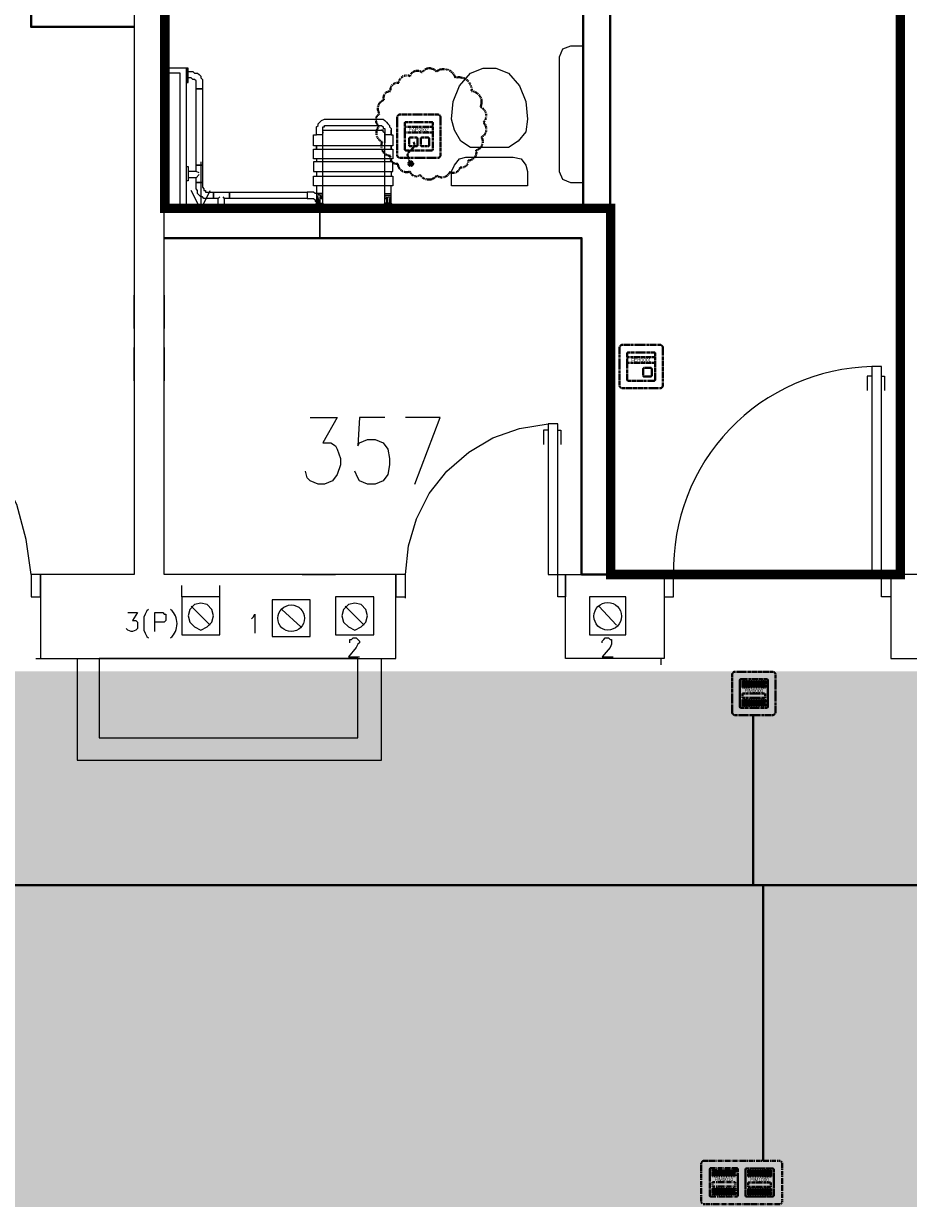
# Model space of a CAD drawing. Header units: millimetres. Extents: x 1 to 17496, y 1 to 30809.
# Tile 168 of 256: x 6697 to 7167, y 28782 to 29411. Entities that reach past the tile are written whole.
import ezdxf
from ezdxf.enums import TextEntityAlignment as Align

# ---------------------------------------------------------------- set-up
doc = ezdxf.new("R2010")
doc.units = ezdxf.units.MM
doc.linetypes.add('BORDER', pattern=[1.75, 0.5, -0.25, 0.5, -0.25, 0, -0.25])
doc.linetypes.add('CENTER', pattern=[2, 1.25, -0.25, 0.25, -0.25])
for name, color, linetype, lineweight in [('0_Przyz_FAP3002', 1, 'CENTER', 40), ('0_Przyz_FEH-1001', 1, 'CENTER', 40), ('0_Przyz_FEH-2001', 1, 'CENTER', 40), ('0_Przyz_FIM1000', 1, 'CENTER', 40), ('0_Przyz_FIM1100', 1, 'BORDER', 40), ('0_Przyz_instalacja do central', 1, 'Continuous', 40), ('0_Przyz_nowe', 211, 'BORDER', 40), ('0_Przyz_Ramka x4', 1, 'BORDER', 40), ('0_Przyz_WC pacjenta', 30, 'CENTER', 40), ('N_SSP_ewakuacja', 4, 'CENTER', 40)]:
    doc.layers.add(name, color=color, linetype=linetype, lineweight=lineweight)
for name, color, linetype in [('2DE_TXTMARK', 41, 'Continuous'), ('2DE_TXTNUM', 11, 'Continuous'), ('PDF _Geometria', 7, 'Continuous')]:
    doc.layers.add(name, color=color, linetype=linetype)
doc.styles.add('CP_ATTR', font='ARIAL.TTF')
doc.styles.add('CP_ELATT', font='ARIAL.TTF')

# ---------------------------------------------------------------- blocks, each defined once
blk = doc.blocks.new('2de_abb_sig_001_fzxmh7f')
for p, q in [((15, 5), (0, 5)), ((15, 2), (0, 2)), ((8.57, -1.2), (8.57, -4.8)), ((12.63, -0.75), (9.01, -0.75)), ((9.02, -5.25), (12.62, -5.25)), ((13.07, -4.8), (13.07, -1.2)), ((13.07, -4.35), (13.07, -4.35))]:
    blk.add_line(p, q)
at = {"flags": 128}
for points in [[(0, -6.9), (0, 6.9)], [(0.6, 7.5), (14.4, 7.5)], [(15, 6.9), (15, -6.9)], [(14.4, -7.5), (0.6, -7.5)]]:
    blk.add_lwpolyline(points, dxfattribs=at)
for centre, radius, start, end in [((0.6, 6.9), 0.6, 90, 180), ((14.4, 6.9), 0.6, 0, 90), ((9.02, -1.2), 0.45, 88.75983, 180), ((9.02, -4.8), 0.45, 180, 270), ((12.62, -1.2), 0.45, 0, 91.24017), ((12.62, -4.8), 0.45, 270, 0), ((0.6, -6.9), 0.6, 180, 270), ((14.4, -6.9), 0.6, 270, 0)]:
    blk.add_arc(centre, radius, start, end)
at = {"linetype": 'Continuous', "style": 'CP_ATTR', "flags": 9}
for tag in ['NAME', 'ARTICLE', 'MARK2', 'OTHER1', 'PRODUCT-TYPE', 'ORDER-NO', 'PRODUCER', 'VOLTAGE', 'CURRENT', 'POWER', 'CHARACTER', 'IP', 'OTHER', 'LINK', 'WEIGHT', 'NUMBER', 'GROUP', 'FUNCTION', 'EL-STATUS']:
    blk.add_attdef(tag, text='', height=0.00005, dxfattribs=at).set_placement((0, -6.9), align=Align.MIDDLE_LEFT)
at = {"layer": '2DE_TXTMARK', "linetype": 'ByBlock', "style": 'CP_ATTR', "width": 0.8, "flags": 8}
blk.add_attdef('MARK1', text='', height=1.8, dxfattribs=at).set_placement((7.5, 3.5), align=Align.MIDDLE_CENTER)
at = {"layer": '2DE_TXTNUM', "style": 'CP_ELATT', "width": 0.8}
blk.add_attdef('TAG', text='', height=2.5, dxfattribs=at).set_placement((7.5, 9), align=Align.CENTER)
blk = doc.blocks.new('2de_abb_sig_045_1psoxj')
blk.add_lwpolyline([(0, 20), (0, 0, 0.414214), (1.5, -1.5), (21.5, -1.5, 0.414214), (23, 0), (23, 20, 0.414214), (21.5, 21.5), (1.5, 21.5, 0.414214)], format="xyb", close=True)
at = {"flags": 128}
for points in [[(4, 3.1), (4, 16.9)], [(4.6, 17.5), (18.4, 17.5)], [(19, 16.9), (19, 3.1)], [(18.4, 2.5), (4.6, 2.5)]]:
    blk.add_lwpolyline(points, dxfattribs=at)
for centre, start, end in [((4.6, 16.9), 90, 180), ((18.4, 16.9), 0, 90), ((4.6, 3.1), 180, 270), ((18.4, 3.1), 270, 0)]:
    blk.add_arc(centre, 0.6, start, end)
at = {"linetype": 'Continuous', "style": 'CP_ATTR', "flags": 9}
for tag in ['NAME', 'ARTICLE', 'MARK2', 'OTHER1', 'PRODUCT-TYPE', 'ORDER-NO', 'PRODUCER', 'VOLTAGE', 'CURRENT', 'POWER', 'CHARACTER', 'IP', 'OTHER', 'LINK', 'WEIGHT', 'NUMBER', 'GROUP', 'FUNCTION', 'EL-STATUS']:
    blk.add_attdef(tag, text='', height=0.00005, dxfattribs=at).set_placement((0, 0), align=Align.MIDDLE_LEFT)
at = {"layer": '2DE_TXTMARK', "linetype": 'ByBlock', "style": 'CP_ATTR', "width": 0.8, "flags": 8}
blk.add_attdef('MARK1', text='', height=1.8, dxfattribs=at).set_placement((11.5, 27), align=Align.CENTER)
at = {"layer": '2DE_TXTNUM', "style": 'CP_ELATT', "width": 0.8}
blk.add_attdef('TAG', text='', height=2.5, dxfattribs=at).set_placement((11.5, 23), align=Align.CENTER)
blk = doc.blocks.new('2de_abb_sig_011_53jswgj')
blk.add_hatch(color=256).paths.add_polyline_path([(4.43, -14.56, 0.52796), (2.73, -13.39, 1.894083)])
for p, q in [((15, 5), (0, 5)), ((15, 2), (0, 2)), ((2.32, -1.2), (2.32, -4.8)), ((6.38, -0.75), (2.76, -0.75)), ((2.77, -5.25), (6.37, -5.25)), ((4.46, -6.18), (2.81, -7.85)), ((6.82, -4.8), (6.82, -1.2)), ((6.82, -4.35), (6.82, -4.35)), ((8.47, -1.2), (8.47, -4.8)), ((12.53, -0.75), (8.91, -0.75)), ((8.92, -5.25), (12.52, -5.25)), ((12.97, -4.8), (12.97, -1.2)), ((12.97, -4.35), (12.97, -4.35)), ((1.71, -10.8), (3.18, -14.56))]:
    blk.add_line(p, q)
at = {"flags": 128}
for points in [[(0, -6.9), (0, 6.9)], [(0.6, 7.5), (14.4, 7.5)], [(15, 6.9), (15, -6.9)], [(14.4, -7.5), (0.6, -7.5)]]:
    blk.add_lwpolyline(points, dxfattribs=at)
blk.add_circle((3.18, -14.56), 1.25)
for centre, radius, start, end in [((0.6, 6.9), 0.6, 90, 180), ((14.4, 6.9), 0.6, 0, 90), ((2.77, -1.2), 0.45, 88.75983, 180), ((2.77, -4.8), 0.45, 180, 270), ((2.77, -4.52), 2.36, 315.55137, 40.26904), ((6.37, -1.2), 0.45, 0, 91.24017), ((6.37, -4.8), 0.45, 270, 0), ((8.92, -1.2), 0.45, 88.75983, 180), ((8.92, -4.8), 0.45, 180, 270), ((12.52, -1.2), 0.45, 0, 91.24017), ((12.52, -4.8), 0.45, 270, 0), ((0.6, -6.9), 0.6, 180, 270), ((3.91, -9.94), 2.36, 117.73799, 201.32906), ((14.4, -6.9), 0.6, 270, 0)]:
    blk.add_arc(centre, radius, start, end)
at = {"linetype": 'Continuous', "style": 'CP_ATTR', "flags": 9}
for tag in ['NAME', 'ARTICLE', 'MARK2', 'OTHER1', 'PRODUCT-TYPE', 'ORDER-NO', 'PRODUCER', 'VOLTAGE', 'CURRENT', 'POWER', 'CHARACTER', 'IP', 'OTHER', 'LINK', 'WEIGHT', 'NUMBER', 'GROUP', 'FUNCTION', 'EL-STATUS']:
    blk.add_attdef(tag, text='', height=0.00005, dxfattribs=at).set_placement((0, -6.9), align=Align.MIDDLE_LEFT)
at = {"layer": '2DE_TXTMARK', "linetype": 'ByBlock', "style": 'CP_ATTR', "width": 0.8, "flags": 8}
blk.add_attdef('MARK1', text='', height=1.8, dxfattribs=at).set_placement((7.5, 3.5), align=Align.MIDDLE_CENTER)
at = {"layer": '2DE_TXTNUM', "style": 'CP_ELATT', "width": 0.8}
blk.add_attdef('TAG', text='', height=2.5, dxfattribs=at).set_placement((7.5, 9), align=Align.CENTER)
blk = doc.blocks.new('2de_abb_sig_046_18mvjo')
blk.add_lwpolyline([(0, 40), (0, 0, 0.414214), (1.5, -1.5), (21.5, -1.5, 0.414214), (23, 0), (23, 40, 0.414214), (21.5, 41.5), (1.5, 41.5, 0.414214)], format="xyb", close=True)
at = {"flags": 128}
for points in [[(4, 22.6), (4, 36.4)], [(4.6, 37), (18.4, 37)], [(19, 36.4), (19, 22.6)], [(18.4, 22), (4.6, 22)], [(4, 3.6), (4, 17.4)], [(4.6, 18), (18.4, 18)], [(19, 17.4), (19, 3.6)], [(18.4, 3), (4.6, 3)]]:
    blk.add_lwpolyline(points, dxfattribs=at)
for centre, start, end in [((4.6, 36.4), 90, 180), ((18.4, 36.4), 0, 90), ((4.6, 22.6), 180, 270), ((18.4, 22.6), 270, 0), ((4.6, 17.4), 90, 180), ((18.4, 17.4), 0, 90), ((4.6, 3.6), 180, 270), ((18.4, 3.6), 270, 0)]:
    blk.add_arc(centre, 0.6, start, end)
at = {"linetype": 'Continuous', "style": 'CP_ATTR', "flags": 9}
for tag in ['NAME', 'ARTICLE', 'MARK2', 'OTHER1', 'PRODUCT-TYPE', 'ORDER-NO', 'PRODUCER', 'VOLTAGE', 'CURRENT', 'POWER', 'CHARACTER', 'IP', 'OTHER', 'LINK', 'WEIGHT', 'NUMBER', 'GROUP', 'FUNCTION', 'EL-STATUS']:
    blk.add_attdef(tag, text='', height=0.00005, dxfattribs=at).set_placement((0, 0), align=Align.MIDDLE_LEFT)
at = {"layer": '2DE_TXTMARK', "linetype": 'ByBlock', "style": 'CP_ATTR', "width": 0.8, "flags": 8}
blk.add_attdef('MARK1', text='', height=1.8, dxfattribs=at).set_placement((11.5, 47), align=Align.CENTER)
at = {"layer": '2DE_TXTNUM', "style": 'CP_ELATT', "width": 0.8}
blk.add_attdef('TAG', text='', height=2.5, dxfattribs=at).set_placement((11.5, 43), align=Align.CENTER)
blk = doc.blocks.new('2de_abb_sig_007_fzx2ohn')
blk.add_hatch(color=10).paths.add_polyline_path([(1.5, -2.25), (13.5, -2.25), (13.5, 0), (1.5, 0)])
at = {"color": 10}
for p, q in [((1.5, 0), (13.5, 0)), ((1.5, 0), (1.5, -2.25)), ((13.5, 0), (13.5, -2.25)), ((1.5, -2.25), (13.5, -2.25))]:
    blk.add_line(p, q, dxfattribs=at)
at = {"flags": 128}
for points in [[(0, -6.9), (0, 6.9)], [(0.6, 7.5), (14.4, 7.5)], [(15, 6.9), (15, -6.9)], [(14.4, -7.5), (0.6, -7.5)]]:
    blk.add_lwpolyline(points, dxfattribs=at)
for points in [[(1.5, 3.38), (1.5, 6.38)], [(1.95, 6.38), (1.95, 3.38)], [(2.4, 3.38), (2.4, 6.38)], [(2.85, 6.38), (2.85, 3.38)], [(3.3, 3.38), (3.3, 6.38)], [(3.75, 6.38), (3.75, 3.38)], [(4.2, 3.38), (4.2, 6.38)], [(4.65, 6.38), (4.65, 3.38)], [(5.1, 3.38), (5.1, 6.38)], [(5.55, 6.38), (5.55, 3.38)], [(6, 3.38), (6, 6.38)], [(6.45, 6.38), (6.45, 3.38)], [(6.9, 3.38), (6.9, 6.38)], [(7.35, 6.38), (7.35, 3.38)], [(7.8, 3.38), (7.8, 6.38)], [(8.25, 6.38), (8.25, 3.38)], [(8.7, 3.38), (8.7, 6.38)], [(9.15, 6.38), (9.15, 3.38)], [(9.6, 3.38), (9.6, 6.38)], [(10.05, 6.38), (10.05, 3.38)], [(10.5, 3.38), (10.5, 6.38)], [(10.95, 6.38), (10.95, 3.38)], [(11.4, 3.38), (11.4, 6.38)], [(11.85, 6.38), (11.85, 3.38)], [(12.3, 3.38), (12.3, 6.38)], [(12.75, 6.38), (12.75, 3.38)], [(13.2, 3.38), (13.2, 6.38)], [(13.65, 6.38), (13.65, 3.38)], [(1.5, -6.38), (1.5, -3.38)], [(1.95, -3.38), (1.95, -6.38)], [(2.4, -6.38), (2.4, -3.38)], [(2.85, -3.38), (2.85, -6.38)], [(3.3, -6.38), (3.3, -3.38)], [(3.75, -3.38), (3.75, -6.38)], [(4.2, -6.38), (4.2, -3.38)], [(4.65, -3.38), (4.65, -6.38)], [(5.1, -6.38), (5.1, -3.38)], [(5.55, -3.38), (5.55, -6.38)], [(6, -6.38), (6, -3.38)], [(6.45, -3.38), (6.45, -6.38)], [(6.9, -6.38), (6.9, -3.38)], [(7.35, -3.38), (7.35, -6.38)], [(7.8, -6.38), (7.8, -3.38)], [(8.25, -3.38), (8.25, -6.38)], [(8.7, -6.38), (8.7, -3.38)], [(9.15, -3.38), (9.15, -6.38)], [(9.6, -6.38), (9.6, -3.38)], [(10.05, -3.38), (10.05, -6.38)], [(10.5, -6.38), (10.5, -3.38)], [(10.95, -3.38), (10.95, -6.38)], [(11.4, -6.38), (11.4, -3.38)], [(11.85, -3.38), (11.85, -6.38)], [(12.3, -6.38), (12.3, -3.38)], [(12.75, -3.38), (12.75, -6.38)], [(13.2, -6.38), (13.2, -3.38)], [(13.65, -3.38), (13.65, -6.38)]]:
    blk.add_lwpolyline(points)
for centre, radius, start, end in [((0.6, 6.9), 0.6, 90, 180), ((1.73, 6.38), 0.225, 0, 180), ((2.63, 6.38), 0.225, 0, 180), ((3.53, 6.38), 0.225, 0, 180), ((4.43, 6.38), 0.225, 0, 180), ((5.33, 6.38), 0.225, 0, 180), ((6.23, 6.38), 0.225, 0, 180), ((7.13, 6.38), 0.225, 0, 180), ((8.03, 6.38), 0.225, 0, 180), ((8.93, 6.38), 0.225, 0, 180), ((9.83, 6.38), 0.225, 0, 180), ((10.73, 6.38), 0.225, 0, 180), ((11.63, 6.38), 0.225, 0, 180), ((12.53, 6.38), 0.225, 0, 180), ((13.43, 6.38), 0.225, 0, 180), ((14.4, 6.9), 0.6, 0, 90), ((1.73, 3.38), 0.225, 180, 0), ((2.63, 3.38), 0.225, 180, 0), ((3.53, 3.38), 0.225, 180, 0), ((4.43, 3.38), 0.225, 180, 0), ((5.33, 3.38), 0.225, 180, 0), ((6.23, 3.38), 0.225, 180, 0), ((7.13, 3.38), 0.225, 180, 0), ((8.03, 3.38), 0.225, 180, 0), ((8.93, 3.38), 0.225, 180, 0), ((9.83, 3.38), 0.225, 180, 0), ((10.73, 3.38), 0.225, 180, 0), ((11.63, 3.38), 0.225, 180, 0), ((12.53, 3.38), 0.225, 180, 0), ((13.43, 3.38), 0.225, 180, 0), ((1.73, -3.38), 0.225, 0, 180), ((2.63, -3.38), 0.225, 0, 180), ((3.53, -3.38), 0.225, 0, 180), ((4.43, -3.38), 0.225, 0, 180), ((5.33, -3.38), 0.225, 0, 180), ((6.23, -3.38), 0.225, 0, 180), ((7.13, -3.38), 0.225, 0, 180), ((8.03, -3.38), 0.225, 0, 180), ((8.93, -3.38), 0.225, 0, 180), ((9.83, -3.38), 0.225, 0, 180), ((10.73, -3.38), 0.225, 0, 180), ((11.63, -3.38), 0.225, 0, 180), ((12.53, -3.38), 0.225, 0, 180), ((13.43, -3.38), 0.225, 0, 180), ((0.6, -6.9), 0.6, 180, 270), ((1.73, -6.38), 0.225, 180, 0), ((2.63, -6.38), 0.225, 180, 0), ((3.53, -6.38), 0.225, 180, 0), ((4.43, -6.38), 0.225, 180, 0), ((5.33, -6.38), 0.225, 180, 0), ((6.23, -6.38), 0.225, 180, 0), ((7.13, -6.38), 0.225, 180, 0), ((8.03, -6.38), 0.225, 180, 0), ((8.93, -6.38), 0.225, 180, 0), ((9.83, -6.38), 0.225, 180, 0), ((10.73, -6.38), 0.225, 180, 0), ((11.63, -6.38), 0.225, 180, 0), ((12.53, -6.38), 0.225, 180, 0), ((13.43, -6.38), 0.225, 180, 0), ((14.4, -6.9), 0.6, 270, 0)]:
    blk.add_arc(centre, radius, start, end)
at = {"linetype": 'Continuous', "style": 'CP_ATTR', "flags": 9}
for tag in ['EL-STATUS', 'FUNCTION', 'GROUP', 'NUMBER', 'WEIGHT', 'LINK', 'OTHER', 'IP', 'CHARACTER', 'POWER', 'CURRENT', 'VOLTAGE', 'PRODUCER', 'ORDER-NO', 'PRODUCT-TYPE', 'OTHER1', 'MARK2', 'ARTICLE', 'NAME']:
    blk.add_attdef(tag, text='', height=0.00005, dxfattribs=at).set_placement((0, -6.9), align=Align.MIDDLE_LEFT)
at = {"layer": '2DE_TXTMARK', "linetype": 'ByBlock', "style": 'CP_ATTR', "width": 0.8, "flags": 8}
blk.add_attdef('MARK1', text='', height=1.8, dxfattribs=at).set_placement((7.5, 1.5), align=Align.MIDDLE_CENTER)
at = {"layer": '2DE_TXTNUM', "style": 'CP_ELATT', "width": 0.8}
blk.add_attdef('TAG', text='', height=2.5, dxfattribs=at).set_placement((7.5, 9), align=Align.CENTER)
blk = doc.blocks.new('2de_abb_sig_005_fzxsvu1')
blk.add_hatch(color=50).paths.add_polyline_path([(1.5, -2.25), (13.5, -2.25), (13.5, 0), (1.5, 0)])
at = {"color": 50}
for p, q in [((1.5, 0), (13.5, 0)), ((1.5, 0), (1.5, -2.25)), ((13.5, 0), (13.5, -2.25)), ((1.5, -2.25), (13.5, -2.25))]:
    blk.add_line(p, q, dxfattribs=at)
at = {"flags": 128}
for points in [[(0, -6.9), (0, 6.9)], [(0.6, 7.5), (14.4, 7.5)], [(15, 6.9), (15, -6.9)], [(14.4, -7.5), (0.6, -7.5)]]:
    blk.add_lwpolyline(points, dxfattribs=at)
for points in [[(1.5, 3.38), (1.5, 6.38)], [(1.95, 6.38), (1.95, 3.38)], [(2.4, 3.38), (2.4, 6.38)], [(2.85, 6.38), (2.85, 3.38)], [(3.3, 3.38), (3.3, 6.38)], [(3.75, 6.38), (3.75, 3.38)], [(4.2, 3.38), (4.2, 6.38)], [(4.65, 6.38), (4.65, 3.38)], [(5.1, 3.38), (5.1, 6.38)], [(5.55, 6.38), (5.55, 3.38)], [(6, 3.38), (6, 6.38)], [(6.45, 6.38), (6.45, 3.38)], [(6.9, 3.38), (6.9, 6.38)], [(7.35, 6.38), (7.35, 3.38)], [(7.8, 3.38), (7.8, 6.38)], [(8.25, 6.38), (8.25, 3.38)], [(8.7, 3.38), (8.7, 6.38)], [(9.15, 6.38), (9.15, 3.38)], [(9.6, 3.38), (9.6, 6.38)], [(10.05, 6.38), (10.05, 3.38)], [(10.5, 3.38), (10.5, 6.38)], [(10.95, 6.38), (10.95, 3.38)], [(11.4, 3.38), (11.4, 6.38)], [(11.85, 6.38), (11.85, 3.38)], [(12.3, 3.38), (12.3, 6.38)], [(12.75, 6.38), (12.75, 3.38)], [(13.2, 3.38), (13.2, 6.38)], [(13.65, 6.38), (13.65, 3.38)], [(1.5, -6.38), (1.5, -3.38)], [(1.95, -3.38), (1.95, -6.38)], [(2.4, -6.38), (2.4, -3.38)], [(2.85, -3.38), (2.85, -6.38)], [(3.3, -6.38), (3.3, -3.38)], [(3.75, -3.38), (3.75, -6.38)], [(4.2, -6.38), (4.2, -3.38)], [(4.65, -3.38), (4.65, -6.38)], [(5.1, -6.38), (5.1, -3.38)], [(5.55, -3.38), (5.55, -6.38)], [(6, -6.38), (6, -3.38)], [(6.45, -3.38), (6.45, -6.38)], [(6.9, -6.38), (6.9, -3.38)], [(7.35, -3.38), (7.35, -6.38)], [(7.8, -6.38), (7.8, -3.38)], [(8.25, -3.38), (8.25, -6.38)], [(8.7, -6.38), (8.7, -3.38)], [(9.15, -3.38), (9.15, -6.38)], [(9.6, -6.38), (9.6, -3.38)], [(10.05, -3.38), (10.05, -6.38)], [(10.5, -6.38), (10.5, -3.38)], [(10.95, -3.38), (10.95, -6.38)], [(11.4, -6.38), (11.4, -3.38)], [(11.85, -3.38), (11.85, -6.38)], [(12.3, -6.38), (12.3, -3.38)], [(12.75, -3.38), (12.75, -6.38)], [(13.2, -6.38), (13.2, -3.38)], [(13.65, -3.38), (13.65, -6.38)]]:
    blk.add_lwpolyline(points)
for centre, radius, start, end in [((0.6, 6.9), 0.6, 90, 180), ((1.73, 6.38), 0.225, 0, 180), ((2.63, 6.38), 0.225, 0, 180), ((3.53, 6.38), 0.225, 0, 180), ((4.43, 6.38), 0.225, 0, 180), ((5.33, 6.38), 0.225, 0, 180), ((6.23, 6.38), 0.225, 0, 180), ((7.13, 6.38), 0.225, 0, 180), ((8.03, 6.38), 0.225, 0, 180), ((8.93, 6.38), 0.225, 0, 180), ((9.83, 6.38), 0.225, 0, 180), ((10.73, 6.38), 0.225, 0, 180), ((11.63, 6.38), 0.225, 0, 180), ((12.53, 6.38), 0.225, 0, 180), ((13.43, 6.38), 0.225, 0, 180), ((14.4, 6.9), 0.6, 0, 90), ((1.73, 3.38), 0.225, 180, 0), ((2.63, 3.38), 0.225, 180, 0), ((3.53, 3.38), 0.225, 180, 0), ((4.43, 3.38), 0.225, 180, 0), ((5.33, 3.38), 0.225, 180, 0), ((6.23, 3.38), 0.225, 180, 0), ((7.13, 3.38), 0.225, 180, 0), ((8.03, 3.38), 0.225, 180, 0), ((8.93, 3.38), 0.225, 180, 0), ((9.83, 3.38), 0.225, 180, 0), ((10.73, 3.38), 0.225, 180, 0), ((11.63, 3.38), 0.225, 180, 0), ((12.53, 3.38), 0.225, 180, 0), ((13.43, 3.38), 0.225, 180, 0), ((1.73, -3.38), 0.225, 0, 180), ((2.63, -3.38), 0.225, 0, 180), ((3.53, -3.38), 0.225, 0, 180), ((4.43, -3.38), 0.225, 0, 180), ((5.33, -3.38), 0.225, 0, 180), ((6.23, -3.38), 0.225, 0, 180), ((7.13, -3.38), 0.225, 0, 180), ((8.03, -3.38), 0.225, 0, 180), ((8.93, -3.38), 0.225, 0, 180), ((9.83, -3.38), 0.225, 0, 180), ((10.73, -3.38), 0.225, 0, 180), ((11.63, -3.38), 0.225, 0, 180), ((12.53, -3.38), 0.225, 0, 180), ((13.43, -3.38), 0.225, 0, 180), ((0.6, -6.9), 0.6, 180, 270), ((1.73, -6.38), 0.225, 180, 0), ((2.63, -6.38), 0.225, 180, 0), ((3.53, -6.38), 0.225, 180, 0), ((4.43, -6.38), 0.225, 180, 0), ((5.33, -6.38), 0.225, 180, 0), ((6.23, -6.38), 0.225, 180, 0), ((7.13, -6.38), 0.225, 180, 0), ((8.03, -6.38), 0.225, 180, 0), ((8.93, -6.38), 0.225, 180, 0), ((9.83, -6.38), 0.225, 180, 0), ((10.73, -6.38), 0.225, 180, 0), ((11.63, -6.38), 0.225, 180, 0), ((12.53, -6.38), 0.225, 180, 0), ((13.43, -6.38), 0.225, 180, 0), ((14.4, -6.9), 0.6, 270, 0)]:
    blk.add_arc(centre, radius, start, end)
at = {"linetype": 'Continuous', "style": 'CP_ATTR', "flags": 9}
for tag in ['EL-STATUS', 'FUNCTION', 'GROUP', 'NUMBER', 'WEIGHT', 'LINK', 'OTHER', 'IP', 'CHARACTER', 'POWER', 'CURRENT', 'VOLTAGE', 'PRODUCER', 'ORDER-NO', 'PRODUCT-TYPE', 'OTHER1', 'MARK2', 'ARTICLE', 'NAME']:
    blk.add_attdef(tag, text='', height=0.00005, dxfattribs=at).set_placement((0, -6.9), align=Align.MIDDLE_LEFT)
at = {"layer": '2DE_TXTMARK', "linetype": 'ByBlock', "style": 'CP_ATTR', "width": 0.8, "flags": 8}
blk.add_attdef('MARK1', text='', height=1.8, dxfattribs=at).set_placement((7.5, 1.5), align=Align.MIDDLE_CENTER)
at = {"layer": '2DE_TXTNUM', "style": 'CP_ELATT', "width": 0.8}
blk.add_attdef('TAG', text='', height=2.5, dxfattribs=at).set_placement((7.5, 9), align=Align.CENTER)

msp = doc.modelspace()

# ---------------------------------------------------------------- hatches: boundary and pattern name
at = {"layer": 'N_SSP_ewakuacja', "lineweight": 60, "transparency": 33554457}
h = msp.add_hatch(color=51, dxfattribs=at)
h.dxf.hatch_style = 1
h.paths.add_polyline_path([(5810.72, 28917.92), (5811.53, 28904.17), (5811.53, 28697.72), (6290.98, 28697.72), (6290.98, 28783.07), (13369.05, 28783.07), (13369.05, 28661.44), (13586.71, 28661.44), (13586.71, 29190.64), (13377.59, 29190.64), (13377.59, 29009.27), (12105.8, 29009.27), (12105.8, 29067.3), (6329.51, 29067.3), (6329.51, 28917.92)])

# ---------------------------------------------------------------- linework, layer by layer
at = {"layer": '0_Przyz_instalacja do central', "linetype": 'ByBlock'}
for points in [[(7084.21, 28953.77), (7084.21, 29043.99)], [(7904.67, 28953.78), (3637.83, 28953.78)], [(7089.53, 28807.33), (7089.53, 28953.78)]]:
    msp.add_lwpolyline(points, dxfattribs=at)
at = {"layer": '0_Przyz_nowe', "color": 5}
msp.add_lwpolyline([(6926.18, 29382.33, -0.5206), (6934.81, 29375.22, -0.5206), (6934.81, 29375.22, -0.5206), (6939.53, 29366.88, -0.5206), (6939.53, 29366.88, -0.5206), (6941.05, 29358.53, -0.5206), (6941.05, 29358.53, -0.5206), (6940.03, 29350.77, -0.5206), (6940.03, 29350.77, -0.5206), (6937.13, 29343.88, -0.5206), (6937.13, 29343.88, -0.5206), (6933.07, 29338.51, -0.5206), (6933.07, 29338.51, -0.5206), (6928.57, 29334.81, -0.5206), (6928.57, 29334.81, -0.5206), (6923.13, 29332.27, -0.5206), (6923.13, 29332.27, -0.5206), (6916.31, 29330.38, -0.5206), (6916.31, 29330.38, -0.5206), (6907.53, 29330.67, -0.5206), (6907.53, 29330.67, -0.5206), (6902.01, 29332.56, -0.5206), (6902.01, 29332.56, -0.5206), (6895.63, 29336.62, -0.5206), (6895.63, 29336.62, -0.5206), (6891.65, 29340.81, -0.5206), (6891.65, 29340.81, -0.5206), (6887.35, 29348.25, -0.5206), (6887.35, 29348.25, -0.5206), (6885.61, 29356.52, -0.5206), (6885.61, 29356.52, -0.5206), (6885.9, 29363.27, -0.5206), (6885.9, 29363.27, -0.5206), (6888.22, 29370.46, -0.5206), (6888.22, 29370.46, -0.5206), (6891.71, 29375.17, -0.5206), (6891.71, 29375.17, -0.5206), (6896.13, 29379.6, -0.5206), (6896.13, 29379.6, -0.5206), (6902.08, 29383.23, -0.5206), (6902.08, 29383.23, -0.5206), (6908.47, 29385.19, -0.5206), (6908.47, 29385.19, -0.5206), (6916.09, 29385.55, -0.5206), (6916.09, 29385.55, -0.5206)], format="xyb", close=True, dxfattribs=at)
at = {"layer": '0_Przyz_WC pacjenta', "ltscale": 500, "const_width": 5}
msp.add_lwpolyline([(6771.91, 29313), (7008.65, 29313), (7008.65, 29118.68), (7162.35, 29118.68), (7162.35, 29567.52), (7162.46, 29784.19), (6771.89, 29784.19)], close=True, dxfattribs=at)
at = {"layer": 'PDF _Geometria', "lineweight": 25}
msp.add_lwpolyline([(6755.64, 29784.04), (6755.64, 29118.69), (6705.94, 29118.69), (6705.94, 29074.05), (6894.6, 29074.05), (6894.6, 29118.69), (6771.64, 29118.69), (6771.64, 29784.04)], dxfattribs=at)
at = {"layer": 'PDF _Geometria', "lineweight": 40}
for points in [[(7162.43, 29118.69), (7162.43, 29784.04)], [(6755.64, 29423.57), (6700.89, 29423.57), (6700.89, 29409.26), (6755.64, 29409.26)], [(6771.64, 29297.24), (6993.14, 29297.24), (6993.14, 29118.69), (7008.3, 29118.69), (7008.3, 29421.89), (6993.98, 29421.89), (6993.98, 29312.4), (6771.64, 29312.4)]]:
    msp.add_lwpolyline(points, dxfattribs=at)
at = {"layer": 'PDF _Geometria', "lineweight": 18}
for points in [[(6993.98, 29399.15), (6987.25, 29399.15), (6983.04, 29397.46), (6981.35, 29393.25), (6981.35, 29332.61), (6983.04, 29328.4), (6987.25, 29326.72), (6993.98, 29326.72)], [(6783.43, 29312.4), (6783.43, 29387.36), (6771.64, 29387.36)], [(6780.06, 29312.4), (6780.06, 29384.83), (6771.64, 29384.83)], [(6784.27, 29385.67), (6785.96, 29385.67), (6786.8, 29385.67), (6787.64, 29384.83), (6789.32, 29384.83), (6790.17, 29383.99), (6791.01, 29383.15), (6791.01, 29382.3), (6791.85, 29381.46), (6791.85, 29376.41), (6788.48, 29376.41), (6791.85, 29376.41), (6791.85, 29335.98), (6791.85, 29326.72), (6791.85, 29324.19), (6792.69, 29323.35), (6792.69, 29322.51), (6793.54, 29322.51), (6793.54, 29321.66), (6795.22, 29321.66), (6797.75, 29321.66), (6806.17, 29321.66), (6806.17, 29318.3), (6803.64, 29318.3)], [(6790.17, 29331.77), (6788.48, 29332.61), (6788.48, 29335.98), (6788.48, 29376.41), (6788.48, 29380.62), (6787.64, 29381.46), (6786.8, 29381.46), (6785.96, 29382.3), (6784.27, 29382.3)], [(6855.86, 29351.98), (6852.49, 29351.98), (6852.49, 29354.51)], [(6855.86, 29353.67), (6855.86, 29352.83), (6855.86, 29354.51), (6855.86, 29355.35), (6855.86, 29356.2), (6856.7, 29356.2), (6856.7, 29357.04), (6858.39, 29357.04), (6871.02, 29357.04), (6885.34, 29357.04), (6887.02, 29357.04), (6887.86, 29356.2), (6887.86, 29355.35), (6888.71, 29355.35), (6888.71, 29354.51), (6888.71, 29352.83)], [(6855.86, 29347.77), (6855.86, 29354.51), (6855.86, 29355.35)], [(6856.7, 29314.08), (6855.86, 29315.77), (6855.86, 29325.03), (6855.86, 29351.14), (6855.86, 29354.51), (6856.7, 29354.51), (6871.02, 29354.51), (6887.86, 29354.51)], [(6887.02, 29314.08), (6888.71, 29315.77), (6888.71, 29325.03), (6888.71, 29351.14), (6888.71, 29352.83), (6887.86, 29353.67), (6887.86, 29354.51), (6887.02, 29354.51)], [(6888.71, 29354.51), (6888.71, 29347.77)], [(6892.08, 29351.98), (6888.71, 29351.98)], [(6791.01, 29337.67), (6791.01, 29312.4), (6796.06, 29322.51)], [(6852.49, 29339.35), (6852.49, 29337.67)], [(6892.08, 29339.35), (6892.08, 29337.67)], [(6788.48, 29332.61), (6784.27, 29332.61)], [(6800.27, 29314.08), (6800.27, 29318.3), (6797.75, 29318.3), (6797.75, 29321.66), (6797.75, 29318.3), (6795.22, 29318.3), (6792.69, 29318.3), (6791.85, 29319.14), (6791.01, 29319.14), (6790.17, 29319.98), (6789.32, 29320.82), (6789.32, 29322.51), (6788.48, 29323.35), (6788.48, 29324.19), (6788.48, 29326.72), (6788.48, 29329.24), (6784.27, 29329.24)], [(6788.48, 29329.24), (6790.17, 29330.93)], [(6852.49, 29332.61), (6852.49, 29331.77), (6852.49, 29330.09)], [(6892.08, 29332.61), (6892.08, 29331.77), (6892.08, 29330.09)], [(6791.85, 29326.72), (6788.48, 29326.72), (6791.85, 29326.72)], [(6791.85, 29326.72), (6788.48, 29326.72)], [(6852.49, 29325.03), (6852.49, 29315.77)], [(6893.76, 29314.08), (6892.08, 29315.77), (6892.08, 29325.03)], [(6791.01, 29312.4), (6785.96, 29322.51)], [(6800.27, 29318.3), (6801.12, 29319.14)], [(6803.64, 29314.08), (6803.64, 29318.3), (6802.8, 29319.14)], [(6806.17, 29321.66), (6806.17, 29318.3), (6806.17, 29321.66), (6847.44, 29321.66), (6847.44, 29318.3), (6849.96, 29318.3), (6850.81, 29318.3), (6851.65, 29317.45), (6851.65, 29316.61), (6852.49, 29316.61), (6852.49, 29314.93), (6852.49, 29314.08)], [(6855.86, 29314.08), (6855.86, 29314.93), (6855.86, 29317.45), (6855.02, 29318.3), (6855.02, 29319.14), (6854.18, 29319.98), (6853.33, 29320.82), (6851.65, 29320.82), (6850.81, 29321.66), (6849.96, 29321.66), (6847.44, 29321.66), (6847.44, 29318.3), (6806.17, 29318.3)], [(6852.49, 29318.3), (6853.33, 29318.3), (6853.33, 29315.77), (6852.49, 29315.77), (6850.81, 29314.08)], [(6855.86, 29320.82), (6852.49, 29320.82)], [(6855.86, 29319.98), (6852.49, 29319.98)], [(6855.86, 29319.14), (6854.18, 29319.14), (6854.18, 29316.61), (6854.18, 29315.77), (6853.33, 29315.77), (6853.33, 29316.61), (6853.33, 29319.14), (6852.49, 29319.14)], [(6853.33, 29317.45), (6854.18, 29317.45)], [(6854.18, 29316.61), (6853.33, 29316.61), (6854.18, 29316.61)], [(6855.86, 29318.3), (6854.18, 29318.3), (6854.18, 29315.77), (6855.86, 29315.77)], [(6888.71, 29320.82), (6892.08, 29320.82)], [(6888.71, 29319.98), (6892.08, 29319.98)], [(6888.71, 29319.14), (6889.55, 29319.14), (6889.55, 29316.61), (6889.55, 29315.77), (6890.39, 29315.77), (6890.39, 29316.61), (6890.39, 29319.14), (6892.08, 29319.14)], [(6888.71, 29318.3), (6889.55, 29318.3), (6889.55, 29315.77), (6888.71, 29315.77)], [(6890.39, 29317.45), (6889.55, 29317.45)], [(6889.55, 29316.61), (6890.39, 29316.61), (6889.55, 29316.61)], [(6892.08, 29318.3), (6891.23, 29318.3), (6891.23, 29315.77)], [(6854.18, 29297.24), (6854.18, 29312.4), (6854.18, 29297.24)], [(6892.08, 29315.77), (6890.39, 29315.77)], [(6755.64, 29249.23), (6755.64, 29266.92)], [(6771.64, 29266.92), (6771.64, 29249.23)], [(7162.43, 29239.13), (7162.43, 29221.44)], [(7147.27, 29223.97), (7144.74, 29223.97), (7144.74, 29216.39)], [(7152.32, 29223.97), (7154.01, 29223.97), (7154.01, 29216.39)], [(6700.89, 29118.69), (6698.36, 29137.22), (6693.31, 29155.75), (6684.05, 29172.59), (6672.26, 29186.91), (6657.94, 29199.54), (6641.94, 29209.65), (6624.25, 29215.54), (6604.88, 29218.91)], [(6849.12, 29202.07), (6863.44, 29202.07), (6855.86, 29188.59), (6860.07, 29188.59), (6862.6, 29186.91), (6863.44, 29185.22), (6865.12, 29180.17), (6865.12, 29176.8), (6863.44, 29171.75), (6860.91, 29168.38), (6856.7, 29166.69), (6853.33, 29166.69), (6849.12, 29168.38), (6847.44, 29170.06), (6846.6, 29173.43)], [(6888.71, 29202.07), (6875.23, 29202.07), (6874.39, 29186.91), (6875.23, 29188.59), (6879.44, 29190.28), (6883.65, 29190.28), (6887.86, 29188.59), (6890.39, 29185.22), (6891.23, 29180.17), (6891.23, 29176.8), (6890.39, 29171.75), (6887.86, 29168.38), (6883.65, 29166.69), (6879.44, 29166.69), (6875.23, 29168.38), (6874.39, 29170.06), (6872.7, 29173.43)], [(6904.71, 29166.69), (6918.18, 29202.07), (6899.66, 29202.07)], [(6899.66, 29118.69), (6901.34, 29133.85), (6905.55, 29148.17), (6912.29, 29161.64), (6921.55, 29173.43), (6933.34, 29183.54), (6945.98, 29191.12), (6960.3, 29196.17), (6975.46, 29198.7)], [(6975.46, 29195.33), (6972.93, 29195.33), (6972.93, 29187.75)], [(6980.51, 29195.33), (6982.19, 29195.33), (6982.19, 29187.75)], [(6844.91, 29118.69), (6862.6, 29118.69)], [(7152.32, 29115.32), (7152.32, 29116.16)], [(6780.9, 29106.9), (6780.9, 29112.79)], [(6801.12, 29106.9), (6801.12, 29112.79)], [(6899.66, 29106.05), (6899.66, 29106.9)], [(6752.27, 29098.47), (6757.32, 29098.47), (6754.79, 29094.26), (6756.48, 29094.26), (6757.32, 29093.42), (6757.32, 29090.05), (6756.48, 29089.21), (6754.79, 29088.37), (6753.95, 29088.37), (6752.27, 29089.21), (6751.42, 29090.05)], [(6763.22, 29100.16), (6762.37, 29099.32), (6761.53, 29097.63), (6760.69, 29095.95), (6760.69, 29089.21), (6761.53, 29087.53), (6762.37, 29085.84), (6763.22, 29085)], [(6766.58, 29088.37), (6766.58, 29098.47), (6770.8, 29098.47), (6771.64, 29097.63), (6772.48, 29097.63), (6772.48, 29094.26), (6771.64, 29093.42), (6766.58, 29093.42)], [(6785.96, 29101.84), (6796.06, 29091.74)], [(6817.96, 29095.11), (6818.8, 29095.95), (6819.64, 29097.63), (6819.64, 29087.53)], [(6833.96, 29100.16), (6844.07, 29090.89)], [(6867.65, 29101.84), (6877.76, 29091.74)], [(7002.41, 29101.84), (7011.67, 29091.74)], [(6870.18, 29082.47), (6870.18, 29084.16), (6871.02, 29084.16), (6871.86, 29085), (6873.55, 29085), (6874.39, 29084.16), (6875.23, 29083.31), (6875.23, 29082.47), (6874.39, 29081.63), (6873.55, 29079.95), (6869.34, 29074.89), (6875.23, 29074.89)], [(7004.09, 29082.47), (7004.09, 29083.31), (7004.93, 29084.16), (7005.78, 29085), (7007.46, 29085), (7008.3, 29084.16), (7009.14, 29084.16), (7009.14, 29081.63), (7008.3, 29079.95), (7004.09, 29074.89), (7009.99, 29074.89)], [(6703.42, 29074.05), (6705.94, 29074.05)], [(6725.32, 29074.05), (6725.32, 29020.15), (6887.02, 29020.15), (6887.02, 29074.05)], [(7035.25, 29074.05), (7035.25, 29070.68)]]:
    msp.add_lwpolyline(points, dxfattribs=at)
for points in [[(6783.43, 29379.78), (6784.27, 29379.78), (6784.27, 29387.36), (6783.43, 29387.36)], [(6954.4, 29345.25), (6934.19, 29345.25), (6929.13, 29348.62), (6925.76, 29354.51), (6924.08, 29360.41), (6924.92, 29369.67), (6928.29, 29378.09), (6934.19, 29384.83), (6940.92, 29387.36), (6947.66, 29387.36), (6954.4, 29384.83), (6960.3, 29378.09), (6963.66, 29369.67), (6964.51, 29360.41), (6963.66, 29353.67), (6959.45, 29348.62)], [(6852.49, 29355.35), (6852.49, 29356.2), (6853.33, 29357.04), (6853.33, 29357.88), (6854.18, 29358.72), (6855.02, 29359.56), (6856.7, 29360.41), (6858.39, 29360.41), (6871.02, 29360.41), (6885.34, 29360.41), (6887.86, 29360.41), (6888.71, 29359.56), (6889.55, 29358.72), (6890.39, 29357.88), (6891.23, 29357.04), (6891.23, 29356.2), (6892.08, 29355.35), (6892.08, 29354.51), (6892.08, 29351.98), (6892.08, 29354.51), (6892.08, 29351.98), (6892.92, 29351.98), (6892.92, 29347.77), (6892.92, 29346.09), (6850.81, 29346.09), (6850.81, 29347.77), (6850.81, 29351.98), (6852.49, 29351.98), (6852.49, 29354.51)], [(6850.81, 29339.35), (6850.81, 29344.4), (6892.92, 29344.4), (6892.92, 29339.35)], [(6852.49, 29346.09), (6852.49, 29344.4)], [(6892.08, 29346.09), (6892.08, 29344.4)], [(6788.48, 29335.98), (6791.85, 29335.98)], [(6850.81, 29332.61), (6892.92, 29332.61), (6892.92, 29337.67), (6850.81, 29337.67)], [(6964.51, 29332.61), (6964.51, 29325.03), (6924.08, 29325.03), (6924.08, 29332.61), (6925.76, 29335.98), (6928.29, 29339.35), (6931.66, 29340.19), (6956.93, 29340.19), (6961.14, 29339.35), (6963.66, 29335.98)], [(6783.43, 29335.14), (6784.27, 29335.14), (6784.27, 29327.56), (6783.43, 29327.56)], [(6850.81, 29325.03), (6850.81, 29330.09), (6892.92, 29330.09), (6892.92, 29325.03)], [(6797.75, 29314.08), (6806.17, 29314.08), (6806.17, 29312.4), (6797.75, 29312.4)], [(6862.6, 29312.4), (6844.91, 29312.4)], [(6848.28, 29312.4), (6848.28, 29314.08), (6860.07, 29314.08), (6860.07, 29312.4)], [(6850.81, 29314.08), (6858.39, 29314.08), (6858.39, 29312.4), (6850.81, 29312.4)], [(6884.5, 29314.08), (6884.5, 29312.4), (6896.29, 29312.4), (6896.29, 29314.08)], [(6844.91, 29297.24), (6862.6, 29297.24)], [(7162.43, 29266.92), (7162.43, 29249.23)], [(6755.64, 29239.13), (6755.64, 29221.44)], [(6771.64, 29221.44), (6771.64, 29239.13)], [(7147.27, 29229.02), (7147.27, 29118.69), (7157.38, 29118.69), (7157.38, 29106.9), (7152.32, 29106.9), (7152.32, 29229.02)], [(6975.46, 29198.7), (6975.46, 29118.69), (6984.72, 29118.69), (6984.72, 29106.9), (6980.51, 29106.9), (6980.51, 29198.7)], [(6705.94, 29106.9), (6705.94, 29118.69), (6700.89, 29118.69), (6700.89, 29106.9)], [(6899.66, 29106.9), (6899.66, 29118.69), (6894.6, 29118.69), (6894.6, 29106.9)], [(7041.99, 29106.9), (7041.99, 29118.69), (7036.94, 29118.69), (7036.94, 29106.9)], [(6801.12, 29086.68), (6801.12, 29106.9), (6780.9, 29106.9), (6780.9, 29086.68)], [(6791.01, 29089.21), (6794.38, 29090.89), (6796.9, 29093.42), (6797.75, 29096.79), (6796.9, 29100.16), (6794.38, 29102.69), (6791.01, 29103.53), (6787.64, 29102.69), (6785.11, 29100.16), (6784.27, 29096.79), (6785.11, 29093.42), (6787.64, 29090.89)], [(6849.12, 29085.84), (6849.12, 29105.21), (6828.91, 29105.21), (6828.91, 29085.84)], [(6882.81, 29086.68), (6882.81, 29106.9), (6862.6, 29106.9), (6862.6, 29086.68)], [(6872.7, 29089.21), (6876.07, 29090.89), (6878.6, 29093.42), (6879.44, 29096.79), (6878.6, 29100.16), (6876.07, 29102.69), (6872.7, 29103.53), (6869.34, 29102.69), (6866.81, 29100.16), (6865.97, 29096.79), (6866.81, 29093.42), (6869.34, 29090.89)], [(7016.72, 29086.68), (7016.72, 29106.9), (6997.35, 29106.9), (6997.35, 29086.68)], [(6874.39, 29031.94), (6874.39, 29074.05), (6737.11, 29074.05), (6737.11, 29031.94)]]:
    msp.add_lwpolyline(points, close=True, dxfattribs=at)
at = {"layer": 'PDF _Geometria', "lineweight": 25}
for points in [[(7036.94, 29074.05), (6984.72, 29074.05), (6984.72, 29118.69), (7036.94, 29118.69)], [(7196.96, 29074.05), (7196.96, 29118.69), (7157.38, 29118.69), (7157.38, 29074.05)]]:
    msp.add_lwpolyline(points, close=True, dxfattribs=at)
at = {"layer": 'PDF _Geometria', "lineweight": 18}
for centre, radius in [((7007.04, 29096.5), 7.3), ((6839.02, 29095.43), 7.06)]:
    msp.add_circle(centre, radius, dxfattribs=at)
for centre, radius, start, end in [((7149.74, 29121.27), 107.78, 91.31271, 181.37254), ((6768.27, 29092.58), 10.14, 311.63354, 48.36646)]:
    msp.add_arc(centre, radius, start, end, dxfattribs=at)

# ---------------------------------------------------------------- block references
at = {"layer": '0_Przyz_FAP3002', "lineweight": -3}
msp.add_blockref('2de_abb_sig_045_1psoxj', (6895.27, 29341.27), dxfattribs=at)
msp.add_blockref('2de_abb_sig_011_53jswgj', (6899.27, 29351.27), dxfattribs=at).add_auto_attribs({'MARK1': 'FAP3002'})
at = {"layer": '0_Przyz_FEH-1001', "lineweight": -3}
msp.add_blockref('2de_abb_sig_045_1psoxj', (7013.32, 29219.02), dxfattribs=at)
msp.add_blockref('2de_abb_sig_001_fzxmh7f', (7017.32, 29229.03), dxfattribs=at).add_auto_attribs({'MARK1': 'FEH1001'})
at = {"layer": '0_Przyz_FEH-2001', "lineweight": -3, "rotation": 270}
msp.add_blockref('2de_abb_sig_045_1psoxj', (7074.61, 29067.07), dxfattribs=at)
at = {"layer": '0_Przyz_FIM1000', "lineweight": -3}
for p in [(7077.12, 29055.49), (7080.17, 28795.98)]:
    msp.add_blockref('2de_abb_sig_007_fzx2ohn', p, dxfattribs=at).add_auto_attribs({'MARK1': 'FIM1000'})
at = {"layer": '0_Przyz_FIM1100', "lineweight": -3}
msp.add_blockref('2de_abb_sig_005_fzxsvu1', (7061.19, 28796.12), dxfattribs=at).add_auto_attribs({'MARK1': 'FIM1010'})
at = {"layer": '0_Przyz_Ramka x4', "linetype": 'Continuous', "lineweight": 0, "rotation": 270}
msp.add_blockref('2de_abb_sig_046_18mvjo', (7058.18, 28807.48), dxfattribs=at)

doc.saveas('drawing.dxf')
